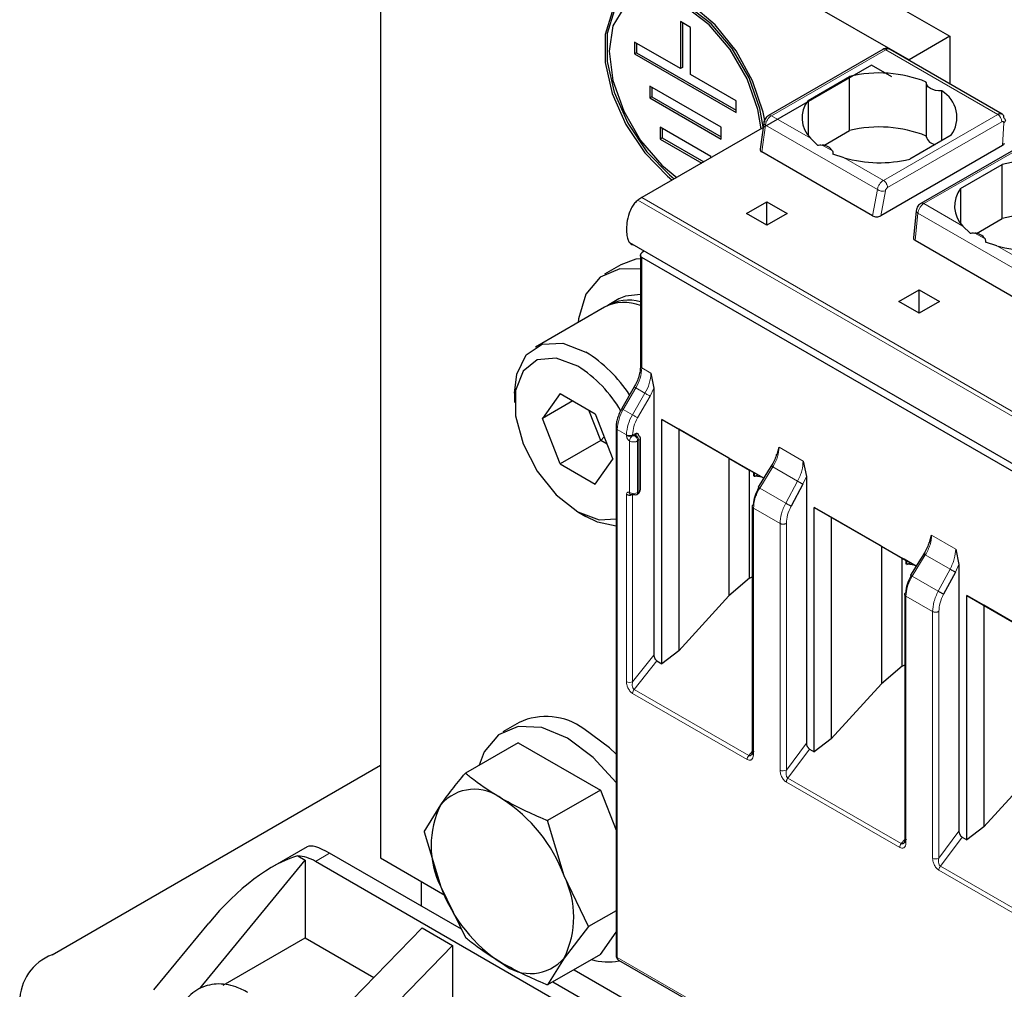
# Model space of a CAD drawing. Header units: millimetres. Extents: x 5 to 418, y 2 to 292.
# Tile 23 of 41: x 245 to 259, y 113 to 127. Entities that reach past the tile are written whole.
import ezdxf

# ---------------------------------------------------------------- set-up
doc = ezdxf.new("R2010")
doc.units = ezdxf.units.MM

msp = doc.modelspace()

# ---------------------------------------------------------------- linework, layer by layer
at = {"color": 7, "linetype": 'Continuous', "lineweight": 25}
for p, q in [((252.695, 129.3752), (257.7862, 126.4361)), ((252.1293, 129.0486), (257.2205, 126.1095)), ((249.8666, 127.7419), (249.8666, 115.0039)), ((254.0385, 126.64), (254.0385, 125.9868)), ((254.1799, 126.5584), (254.0385, 126.64)), ((254.0668, 126.6237), (254.0668, 126.0031)), ((254.1799, 125.9051), (254.1799, 126.5584)), ((257.7862, 126.4361), (257.2205, 126.1095)), ((257.7862, 126.4361), (257.7862, 125.7748)), ((254.0385, 125.9868), (253.4021, 126.3542)), ((253.4021, 126.3542), (253.4021, 126.1908)), ((253.4304, 126.3378), (253.4304, 126.2072)), ((253.4304, 126.2072), (253.4021, 126.1908)), ((253.4021, 126.1908), (254.8163, 125.3744)), ((253.4304, 126.2072), (254.8163, 125.4071)), ((256.8552, 126.2525), (255.2659, 125.335)), ((258.5136, 125.3548), (256.9552, 126.2545)), ((256.6972, 126.0362), (253.5011, 124.1911)), ((256.9801, 125.8729), (256.6972, 126.0362)), ((257.2205, 126.1095), (257.2205, 126.1013)), ((254.0668, 126.0031), (254.0385, 125.9868)), ((254.8163, 125.5377), (254.1799, 125.9051)), ((255.8148, 125.5432), (256.3917, 125.8762)), ((256.3917, 125.125), (256.3917, 125.8762)), ((254.6042, 125.1703), (253.6143, 125.7418)), ((253.6143, 125.7418), (253.6143, 125.5785)), ((257.4589, 125.7913), (257.4589, 125.0401)), ((253.6425, 125.7254), (253.6425, 125.5948)), ((257.6736, 124.9834), (257.6736, 125.6762)), ((253.6425, 125.5948), (253.6143, 125.5785)), ((253.6143, 125.5785), (254.6042, 125.007)), ((253.6425, 125.5948), (254.6042, 125.0396)), ((254.8163, 125.3744), (254.8163, 125.5377)), ((255.8148, 125.5432), (255.8148, 125.0598)), ((255.1988, 125.2338), (255.147, 124.8641)), ((254.4628, 124.762), (253.7557, 125.1702)), ((253.7557, 125.1702), (253.7557, 125.0069)), ((253.784, 125.1539), (253.784, 125.0232)), ((254.6042, 125.007), (254.6042, 125.1703)), ((256.035, 124.9191), (256.3917, 125.125)), ((257.8059, 125.0598), (257.229, 124.7268)), ((253.784, 125.0232), (253.7557, 125.0069)), ((253.7557, 125.0069), (254.335, 124.6725)), ((253.784, 125.0232), (254.3632, 124.6888)), ((255.9472, 124.9207), (255.8488, 125.0176)), ((258.5216, 124.9177), (256.8259, 123.9388)), ((258.9745, 125.0291), (257.3852, 124.1116)), ((256.7108, 123.9384), (255.1699, 124.8279)), ((256.3187, 124.7464), (256.1613, 124.7971)), ((254.4628, 124.7463), (254.4628, 124.762)), ((257.9361, 124.3186), (258.513, 124.6516)), ((258.513, 123.9004), (258.513, 124.6516)), ((257.9361, 124.3186), (257.9361, 123.8352)), ((254.9578, 123.9707), (255.2406, 124.134)), ((255.2406, 124.134), (255.5234, 123.9707)), ((255.2406, 123.8074), (255.2406, 124.134)), ((255.2406, 123.8074), (254.9578, 123.9707)), ((255.5234, 123.9707), (255.2406, 123.8074)), ((257.3189, 124.0062), (257.2827, 123.6302)), ((258.1564, 123.6945), (258.513, 123.9004)), ((258.0685, 123.6961), (257.9701, 123.793)), ((253.3287, 123.5686), (259.6927, 119.8947)), ((258.8321, 122.7138), (257.3059, 123.5948)), ((258.44, 123.5218), (258.2826, 123.5725)), ((253.5011, 123.4262), (253.5283, 123.4534)), ((253.4835, 123.4027), (253.4835, 121.8478)), ((259.7802, 119.7346), (253.5011, 123.3594)), ((253.2093, 123.2588), (252.983, 123.1282)), ((257.0791, 122.7461), (257.3619, 122.9093)), ((257.3619, 122.9093), (257.6448, 122.7461)), ((257.3619, 122.5828), (257.3619, 122.9093)), ((253.183, 122.7818), (253.0416, 122.7001)), ((257.3619, 122.5828), (257.0791, 122.7461)), ((257.6448, 122.7461), (257.3619, 122.5828)), ((252.985, 122.6675), (252.0234, 122.1123)), ((253.6284, 121.7498), (253.6708, 121.5398)), ((253.3963, 121.5572), (253.2226, 121.2563)), ((253.3965, 121.5571), (253.3963, 121.5572)), ((253.6708, 121.5398), (253.6708, 117.8257)), ((251.7334, 121.4713), (251.7334, 121.3407)), ((252.3652, 121.4659), (252.1203, 121.1174)), ((252.5446, 121.3623), (252.1203, 121.1174)), ((252.3652, 121.4659), (252.8551, 121.1831)), ((252.9309, 120.8126), (252.7675, 121.2336)), ((253.2227, 121.2562), (253.2226, 121.2563)), ((252.3652, 120.486), (252.1203, 121.1174)), ((252.8551, 121.1831), (253.1001, 120.5517)), ((253.7806, 121.1053), (255.1979, 120.2871)), ((253.7806, 117.7058), (253.7806, 121.1053)), ((254.0159, 120.9695), (253.7806, 121.1053)), ((253.1441, 120.9893), (253.1441, 113.6451)), ((254.7141, 120.5663), (254.0159, 120.9695)), ((254.0159, 120.9695), (254.0159, 117.8842)), ((252.9309, 120.8126), (252.3652, 120.486)), ((252.9309, 120.8126), (252.9799, 120.8615)), ((253.0185, 120.762), (252.9309, 120.8126)), ((253.4163, 120.9042), (253.3738, 120.8797)), ((253.4821, 120.1284), (253.4821, 120.847)), ((255.3844, 120.6162), (255.4126, 120.7197)), ((252.8551, 120.2032), (253.1001, 120.5517)), ((254.7141, 120.5663), (255.001, 120.4006)), ((254.7141, 120.5663), (254.7141, 118.6505)), ((252.3652, 120.486), (252.8551, 120.2032)), ((255.001, 120.4006), (255.0605, 120.3662)), ((255.001, 118.897), (255.001, 120.4006)), ((255.2669, 120.3985), (255.1209, 120.1625)), ((255.3177, 120.4807), (255.2669, 120.3985)), ((255.7474, 120.5265), (255.7921, 120.3108)), ((255.0095, 120.3957), (255.0605, 120.3662)), ((255.1979, 120.287), (255.0299, 120.3839)), ((255.0605, 120.3174), (255.0605, 120.3662)), ((255.0638, 120.3643), (255.0638, 120.3193)), ((255.0673, 120.3138), (255.0786, 120.3147)), ((255.0786, 120.3147), (255.1142, 120.3353)), ((255.1743, 120.3005), (255.0786, 120.3147)), ((255.7921, 120.3108), (255.7921, 116.6026)), ((255.7442, 120.2043), (255.5796, 119.8982)), ((253.4321, 120.0601), (253.4463, 120.0683)), ((255.0378, 119.8961), (255.0378, 116.464)), ((255.9019, 119.8807), (257.3193, 119.0625)), ((255.9019, 116.4812), (255.9019, 119.8807)), ((256.1372, 119.7448), (255.9019, 119.8807)), ((252.61, 119.8221), (252.7231, 119.7568)), ((256.8354, 119.3416), (256.1372, 119.7448)), ((256.1372, 119.7448), (256.1372, 116.6596)), ((257.5057, 119.3915), (257.5339, 119.4951)), ((256.8354, 119.3416), (257.1223, 119.176)), ((256.8354, 119.3416), (256.8354, 117.4259)), ((257.8688, 119.3019), (257.9135, 119.0862)), ((257.1223, 119.176), (257.1818, 119.1416)), ((257.1223, 117.6724), (257.1223, 119.176)), ((257.1308, 119.1711), (257.1818, 119.1416)), ((257.3882, 119.1739), (257.2422, 118.9379)), ((257.439, 119.2561), (257.3882, 119.1739)), ((257.3192, 119.0623), (257.1512, 119.1593)), ((257.1818, 119.0928), (257.1818, 119.1416)), ((257.1851, 119.1397), (257.1851, 119.0947)), ((257.1886, 119.0892), (257.1999, 119.0901)), ((257.1999, 119.0901), (257.2355, 119.1106)), ((257.2957, 119.0759), (257.1999, 119.0901)), ((257.9135, 119.0862), (257.9135, 115.378)), ((255.001, 118.897), (254.7141, 118.6505)), ((255.001, 118.897), (255.0378, 118.9134)), ((257.8655, 118.9797), (257.7009, 118.6736)), ((254.0159, 117.8842), (254.7141, 118.6505)), ((257.1591, 118.6715), (257.1591, 115.2394)), ((258.0232, 118.6561), (259.4485, 117.8333)), ((258.0232, 115.2566), (258.0232, 118.6561)), ((258.2585, 118.5202), (258.0232, 118.6561)), ((258.9568, 118.117), (258.2585, 118.5202)), ((258.2585, 118.5202), (258.2585, 115.435)), ((254.0159, 117.8842), (253.7806, 117.7058)), ((253.7132, 117.7447), (253.7806, 117.7058)), ((257.1223, 117.6724), (256.8354, 117.4259)), ((257.1223, 117.6724), (257.1591, 117.6888)), ((256.1372, 116.6596), (256.8354, 117.4259)), ((251.7951, 116.8897), (251.5688, 116.759)), ((251.7841, 116.608), (251.0478, 116.1829)), ((251.7841, 116.608), (252.9272, 115.9481)), ((256.1372, 116.6596), (255.9019, 116.4812)), ((255.8357, 116.5194), (255.9019, 116.4812)), ((245.2987, 113.6565), (249.8666, 116.2935)), ((258.2585, 115.435), (258.9568, 116.2013)), ((252.9272, 115.9481), (252.1909, 115.523)), ((252.9272, 115.9481), (253.1441, 115.3888)), ((250.4763, 115.3697), (250.7063, 115.7442)), ((252.421, 114.7543), (252.1909, 115.523)), ((250.4763, 115.3697), (250.7063, 114.601)), ((258.2585, 115.435), (258.0232, 115.2566)), ((257.9571, 115.2948), (258.0232, 115.2566)), ((248.8487, 115.1602), (248.3648, 114.8809)), ((250.9924, 114.011), (249.1595, 115.0691)), ((247.354, 113.1858), (248.8201, 114.9711)), ((248.7149, 115.0318), (248.8201, 114.9711)), ((248.8201, 114.9711), (248.8201, 113.8933)), ((255.9498, 110.9205), (248.9615, 114.9548)), ((249.8666, 115.0039), (250.7614, 114.4873)), ((250.4323, 114.6773), (250.4323, 114.3343)), ((252.7625, 114.0499), (252.421, 114.7543)), ((250.7063, 114.601), (251.0478, 113.8966)), ((253.1441, 114.2703), (252.7625, 114.0499)), ((246.7129, 113.1667), (247.4779, 114.0982)), ((250.4464, 114.0323), (249.0147, 112.56)), ((250.4464, 114.0323), (250.8707, 113.7873)), ((252.7625, 114.0499), (252.421, 113.6112)), ((252.9272, 113.6617), (253.1441, 113.9705)), ((247.6798, 113.235), (248.8201, 113.8933)), ((248.8201, 113.8933), (249.7751, 113.342)), ((250.8707, 113.7873), (249.4389, 112.3151)), ((250.8707, 113.7873), (250.8707, 112.7095)), ((252.9272, 113.6617), (252.1909, 113.2367)), ((252.421, 113.6112), (252.1909, 113.2367)), ((253.1783, 113.584), (259.4574, 109.9591)), ((252.5593, 113.4494), (255.6858, 111.6445)), ((255.8442, 111.2101), (252.2623, 113.2779))]:
    msp.add_line(p, q, dxfattribs=at)
at = {"color": 7, "linetype": 'Continuous', "lineweight": 18}
for p, q in [((256.8952, 126.2485), (255.3059, 125.331)), ((256.8952, 126.2485), (258.453, 125.3493)), ((255.8488, 125.0176), (255.3059, 125.331)), ((258.453, 125.3493), (256.8636, 124.4318)), ((255.1699, 124.8279), (255.2224, 125.2018)), ((256.7789, 124.3033), (255.2224, 125.2018)), ((258.5094, 125.2479), (256.9201, 124.3304)), ((258.5216, 124.9177), (258.5362, 125.2324)), ((256.1554, 124.8406), (256.012, 124.9234)), ((257.4252, 124.1076), (259.0145, 125.0251)), ((256.8636, 124.4318), (256.3187, 124.7464)), ((256.7108, 123.9384), (256.7789, 124.3033)), ((256.8259, 123.9388), (256.8911, 124.2881)), ((259.8111, 120.4818), (253.4471, 124.1557)), ((253.5011, 124.1911), (259.8651, 120.5173)), ((257.9701, 123.793), (257.4252, 124.1076)), ((257.3059, 123.5948), (257.3428, 123.9777)), ((258.9002, 123.0787), (257.3428, 123.9777)), ((258.2768, 123.616), (258.1334, 123.6988)), ((258.985, 123.2072), (258.44, 123.5218)), ((253.5011, 121.8233), (253.5011, 123.3594)), ((253.5011, 121.8233), (253.6284, 121.7498)), ((253.2445, 121.2436), (253.4183, 121.5445)), ((253.5456, 121.471), (253.4183, 121.5445)), ((253.618, 121.4292), (253.6708, 121.5398)), ((253.3718, 121.1701), (253.5456, 121.471)), ((253.4443, 121.1283), (253.618, 121.4292)), ((253.3718, 121.1701), (253.2445, 121.2436)), ((253.1617, 113.6206), (253.1617, 120.9648)), ((253.289, 120.8913), (253.1617, 120.9648)), ((253.289, 120.8797), (253.289, 120.8913)), ((253.3738, 120.8797), (253.3738, 120.8913)), ((253.4163, 120.8878), (253.4021, 120.8797)), ((253.4587, 120.8143), (253.4445, 120.8062)), ((253.4587, 120.0958), (253.4587, 120.8143)), ((253.3314, 120.0876), (253.3314, 120.8062)), ((253.4445, 120.0876), (253.4445, 120.8062)), ((255.4126, 120.7197), (255.7474, 120.5265)), ((255.1419, 120.1483), (255.3248, 120.4439)), ((255.6696, 120.2449), (255.3248, 120.4439)), ((255.7921, 120.3108), (255.7442, 120.2043)), ((255.505, 119.9387), (255.1419, 120.1483)), ((255.6696, 120.2449), (255.505, 119.9387)), ((253.289, 117.4563), (253.289, 120.0631)), ((253.3738, 117.4563), (253.3738, 120.0631)), ((253.4445, 120.0876), (253.4587, 120.0958)), ((255.0554, 119.8716), (255.0554, 116.4395)), ((255.4258, 119.6578), (255.0554, 119.8716)), ((255.4258, 116.2257), (255.4258, 119.6578)), ((255.5128, 116.227), (255.5128, 119.6591)), ((257.5339, 119.4951), (257.8688, 119.3019)), ((257.2632, 118.9237), (257.4461, 119.2193)), ((257.7909, 119.0202), (257.4461, 119.2193)), ((257.9135, 119.0862), (257.8655, 118.9797)), ((257.6263, 118.7141), (257.2632, 118.9237)), ((257.7909, 119.0202), (257.6263, 118.7141)), ((257.1767, 118.647), (257.1767, 115.2149)), ((257.5471, 118.4332), (257.1767, 118.647)), ((257.5471, 115.0011), (257.5471, 118.4332)), ((257.6341, 115.0024), (257.6341, 118.4345)), ((253.3738, 117.4563), (253.6708, 117.8257)), ((253.7132, 117.7447), (253.3951, 117.3488)), ((254.9682, 116.3738), (253.3738, 117.2942)), ((254.9894, 116.4284), (253.3951, 117.3488)), ((255.5128, 116.227), (255.7921, 116.6026)), ((255.0378, 116.4843), (254.9894, 116.4284)), ((255.5342, 116.1139), (255.8357, 116.5194)), ((257.0895, 115.1492), (255.513, 116.0593)), ((257.1107, 115.2038), (255.5342, 116.1139)), ((257.6341, 115.0024), (257.9135, 115.378)), ((257.1591, 115.2597), (257.1107, 115.2038)), ((257.6555, 114.8893), (257.9571, 115.2948)), ((249.1595, 115.0691), (248.9615, 114.9548)), ((259.2287, 113.9142), (257.6343, 114.8346)), ((259.2499, 113.9689), (257.6555, 114.8893)), ((253.1617, 113.6206), (259.4408, 109.9957))]:
    msp.add_line(p, q, dxfattribs=at)
at = {"color": 7, "linetype": 'Continuous', "lineweight": 25, "flags": 128}
for points in [[(255.2178, 125.2405), (255.1903, 125.3803), (255.044, 125.8157), (254.8146, 126.2336), (254.5226, 126.5969), (254.1938, 126.8733), (253.8575, 127.0384), (253.5435, 127.0773), (253.2799, 126.9867), (253.0899, 126.7746), (252.9905, 126.4599), (252.9905, 126.0704), (253.0899, 125.6409), (253.2799, 125.2095), (253.5435, 124.8145), (253.8575, 124.491), (253.9256, 124.4362)], [(253.3376, 127.0213), (253.3082, 127.0031), (253.1182, 126.791), (253.0188, 126.4762), (253.0188, 126.0868), (253.1182, 125.6573), (253.3082, 125.2258), (253.5718, 124.8308), (253.8858, 124.5073), (253.9539, 124.4525)], [(255.163, 125.1505), (255.118, 125.4155), (254.9673, 125.8439), (254.7327, 126.2503), (254.437, 126.595), (254.1092, 126.8441), (253.7815, 126.9734), (253.4858, 126.9701), (253.2511, 126.8346), (253.1005, 126.5802), (253.0486, 126.2316), (253.1005, 125.8232), (253.2511, 125.3948), (253.4858, 124.9883), (253.7815, 124.6437), (253.9883, 124.4723)], [(255.1905, 125.1745), (255.1463, 125.4318), (254.9956, 125.8602), (254.761, 126.2666), (254.4653, 126.6113), (254.1375, 126.8605), (253.8098, 126.9897), (253.5141, 126.9865), (253.3876, 126.9347)], [(257.6736, 125.6762), (257.6307, 125.677), (257.5892, 125.6831), (257.5509, 125.6942), (257.5175, 125.7097), (257.4906, 125.729), (257.4714, 125.7511), (257.4609, 125.7751), (257.4594, 125.7998)], [(253.4835, 123.3411), (253.4211, 123.3336), (253.2093, 123.2588)], [(253.4835, 123.1954), (253.1948, 123.203), (252.921, 123.0871), (252.7252, 122.8482), (252.6231, 122.5058), (252.6173, 122.4552)], [(253.4835, 122.8459), (253.2749, 122.8224), (253.183, 122.7818)], [(251.7334, 121.4713), (251.7636, 121.7345), (251.8945, 122.0035), (252.1153, 122.153), (252.4019, 122.1666), (252.7233, 122.043)], [(252.6102, 121.8471), (252.3103, 121.9591), (252.0466, 121.9355), (251.8508, 121.7792), (251.7467, 121.5088), (251.7467, 121.1572), (251.8508, 120.7666), (252.0466, 120.3843), (252.3103, 120.0562), (252.6102, 119.822), (252.9101, 119.71), (253.1441, 119.7232)], [(253.1441, 119.6222), (252.8862, 119.6782), (252.7231, 119.7568)], [(252.4687, 116.6699), (252.1102, 116.8174), (251.7806, 116.8339), (251.5068, 116.718), (251.311, 116.4791), (251.2403, 116.2941)], [(253.1441, 116.4467), (253.0536, 116.534), (252.695, 116.8006)], [(253.1441, 116.056), (252.8273, 116.4034), (252.4687, 116.6699)]]:
    msp.add_lwpolyline(points, dxfattribs=at)
at = {"color": 7, "linetype": 'Continuous', "lineweight": 18, "flags": 128}
for points in [[(255.2224, 125.2018), (255.2124, 125.2086), (255.205, 125.2159), (255.2003, 125.2235), (255.1987, 125.231), (255.1989, 125.2338)], [(257.3428, 123.9777), (257.3327, 123.9838), (257.3252, 123.9905), (257.3205, 123.9975), (257.3188, 124.0045), (257.3189, 124.0062)], [(253.4183, 121.5445), (253.4106, 121.5489), (253.4043, 121.5526), (253.3998, 121.5552), (253.3971, 121.5567), (253.3965, 121.5571)], [(253.618, 121.4292), (253.6113, 121.4331), (253.6033, 121.4377), (253.5942, 121.443), (253.5843, 121.4486), (253.5742, 121.4545), (253.5641, 121.4603), (253.5544, 121.4659), (253.5456, 121.471)], [(253.2445, 121.2436), (253.2368, 121.248), (253.2306, 121.2517), (253.226, 121.2543), (253.2233, 121.2558), (253.2227, 121.2562)], [(253.4443, 121.1283), (253.4376, 121.1322), (253.4295, 121.1368), (253.4204, 121.1421), (253.4106, 121.1477), (253.4005, 121.1536), (253.3903, 121.1594), (253.3807, 121.165), (253.3718, 121.1701)]]:
    msp.add_lwpolyline(points, dxfattribs=at)
at = {"color": 7, "linetype": 'Continuous', "lineweight": 18}
for centre, radius, start, end in [((256.8718, 126.2158), 0.0402, 54.38242, 114.30712), ((256.9304, 126.1995), 0.0604, 65.69291, 125.61755), ((255.4079, 125.1735), 0.1877, 122.90677, 171.3096), ((255.2825, 125.2983), 0.0402, 54.38345, 114.29536), ((258.3876, 125.2464), 0.1219, 0.70805, 57.55955), ((256.8519, 124.4209), 0.1385, 238.15457, 286.40197), ((257.4018, 124.0752), 0.04, 54.19497, 114.53671), ((252.9243, 121.843), 0.5771, 328.85627, 358.0435), ((253.5136, 121.8508), 0.0302, 185.6948, 245.62534), ((253.0516, 121.7695), 0.5771, 328.85627, 358.0435), ((253.7385, 120.9451), 0.5771, 148.85627, 178.0435), ((253.8658, 120.8716), 0.5771, 148.85627, 178.0435), ((253.1728, 120.9913), 0.0287, 183.86413, 247.28041), ((253.3314, 120.9732), 0.0922, 242.60967, 297.39033), ((253.3314, 120.9615), 0.0922, 242.60967, 297.39033), ((253.4235, 120.802), 0.0922, 122.60548, 177.39452), ((253.3524, 120.802), 0.0922, 2.60548, 57.39452), ((253.3666, 120.8101), 0.0922, 2.60548, 57.39452), ((253.4421, 120.851), 0.0402, 294.37466, 354.3052), ((253.388, 120.9154), 0.123, 242.60967, 297.39033), ((253.4421, 120.1324), 0.0402, 294.37466, 354.3052), ((253.388, 120.1968), 0.123, 242.60967, 297.39033), ((253.4145, 120.0847), 0.0302, 305.69804, 5.62038), ((253.4287, 120.0928), 0.0302, 305.69804, 5.62038), ((253.3314, 117.5382), 0.0922, 242.60967, 297.39033), ((253.4658, 117.2899), 0.0921, 140.22722, 177.36069), ((255.0602, 116.3695), 0.0921, 140.22793, 177.36071), ((255.4681, 116.3068), 0.0914, 242.44456, 299.28757), ((257.1815, 115.1449), 0.0921, 140.22793, 177.36071), ((257.5894, 115.0821), 0.0914, 242.44456, 299.28757), ((253.1742, 113.6481), 0.0302, 185.6948, 245.62534), ((253.1998, 113.6158), 0.0384, 172.74417, 235.94365)]:
    msp.add_arc(centre, radius, start, end, dxfattribs=at)
at = {"color": 7, "linetype": 'Continuous', "lineweight": 25}
for centre, radius, start, end in [((256.8068, 124.1781), 1.7481, 68.0778, 103.73614), ((257.4589, 125.3077), 0.4265, 324.4624, 59.77495), ((256.131, 125.2998), 0.399, 142.40742, 224.98875), ((256.8068, 123.4269), 1.7481, 68.0778, 103.73614), ((256.0025, 124.7413), 0.1824, 33.00765, 86.99773), ((257.5931, 125.07), 0.1375, 192.53364, 266.9131), ((256.8114, 126.4783), 1.8007, 254.1203, 283.4118), ((258.9281, 122.9535), 1.7481, 68.0778, 103.73614), ((258.2523, 124.0751), 0.399, 142.40742, 224.98875), ((253.7932, 123.6872), 0.5824, 120.10178, 126.45929), ((258.9281, 122.2023), 1.7481, 68.0778, 103.73614), ((258.1238, 123.5166), 0.1824, 33.00765, 86.99773), ((258.9327, 125.2537), 1.8007, 254.1203, 283.4118), ((253.2597, 122.1303), 0.6033, 68.2173, 117.07822), ((253.3127, 122.1882), 0.5778, 72.80389, 121.14109), ((251.649, 120.3314), 2.0208, 33.54393, 57.88623), ((251.6284, 120.2974), 1.8345, 30.29143, 57.64571), ((253.4421, 120.843), 0.0402, 5.6948, 65.62534), ((253.388, 120.0904), 0.0307, 242.60967, 297.39033), ((253.4197, 120.0877), 0.0302, 234.38183, 294.31395), ((252.1695, 116.0825), 0.8898, 53.8034, 114.88614), ((251.1742, 115.3441), 0.6156, 50.75183, 139.4672), ((251.8496, 115.1726), 1.2782, 153.43643, 206.56357), ((250.4048, 114.0114), 2.1487, 20.22711, 57.36203), ((248.6875, 114.511), 0.5216, 58.31429, 86.99155), ((251.2777, 114.1827), 1.2782, 333.43643, 26.56357), ((252.7225, 115.3439), 2.1487, 200.22711, 237.36203), ((245.5466, 113.0034), 0.6986, 110.78342, 249.21658), ((251.9531, 114.0112), 0.6156, 230.75183, 319.4672), ((253.0308, 114.396), 0.8386, 254.14682, 280.69545)]:
    msp.add_arc(centre, radius, start, end, dxfattribs=at)
for centre, major_axis, ratio, start_param, end_param in [((258.4649, 124.9504), (0.0801, -0.0001), 0.5772866, 5.4991583, 6.2569738), ((255.2273, 124.8611), (0.0806, 0.0011), 0.5771525, 3.0530223, 3.9116887), ((256.7687, 123.9712), (0.081, 0.001), 0.5719558, 3.9087639, 5.4886484), ((257.3629, 123.6282), (0.0803, 0.001), 0.582443, 3.0783559, 3.9173457), ((249.4641, 114.5917), (0.6282, -0.5581), 0.2415771, 2.276173, 3.0614899), ((248.0435, 113.7717), (1.0613, 1.2125), 0.398878, 0.5298398, 1.6496093)]:
    msp.add_ellipse(centre, major_axis=major_axis, ratio=ratio, start_param=start_param, end_param=end_param, dxfattribs=at)
for points, knots in [([(256.955, 126.2541), (256.9545, 126.2546), (256.9447, 126.2627), (256.9204, 126.2675), (256.8862, 126.2671), (256.8659, 126.2575), (256.8552, 126.2525)], [0, 0, 0, 0, 0.0217639, 0.3620202, 0.6655137, 1, 1, 1, 1]), ([(255.2659, 125.335), (255.258, 125.3296), (255.2419, 125.3184), (255.2207, 125.292), (255.205, 125.2622), (255.2008, 125.243), (255.1989, 125.2338)], [0, 0, 0, 0, 0.2464303, 0.5057059, 0.7619928, 1, 1, 1, 1]), ([(258.453, 125.3493), (258.4617, 125.3534), (258.4808, 125.3625), (258.5029, 125.361), (258.5185, 125.3524), (258.5284, 125.3405), (258.5352, 125.3235), (258.536, 125.3087), (258.5363, 125.3011)], [0, 0, 0, 0, 0.1981077, 0.430327, 0.5598424, 0.6979637, 0.8446851, 1, 1, 1, 1]), ([(255.9472, 124.9207), (255.9571, 124.9227), (255.9786, 124.927), (256.0003, 124.9247), (256.012, 124.9234)], [0, 0, 0, 0, 0.4579284, 1, 1, 1, 1]), ([(256.1554, 124.8406), (256.1579, 124.8337), (256.1625, 124.8209), (256.1617, 124.8045), (256.1613, 124.7971)], [0, 0, 0, 0, 0.5420716, 1, 1, 1, 1]), ([(253.4471, 124.1557), (253.4316, 124.1424), (253.4006, 124.1158), (253.3576, 124.0522), (253.3158, 123.9571), (253.2873, 123.8108), (253.2879, 123.6791), (253.3143, 123.5858), (253.3432, 123.5495), (253.3691, 123.5342), (253.3833, 123.5367), (253.3837, 123.5368)], [0, 0, 0, 0, 0.0787892, 0.1574512, 0.2651495, 0.4441605, 0.7267969, 0.8257361, 0.9252975, 0.9977115, 1, 1, 1, 1]), ([(257.3852, 124.1116), (257.3778, 124.1067), (257.3624, 124.0963), (257.3425, 124.0725), (257.3253, 124.0414), (257.3211, 124.0184), (257.3189, 124.0062)], [0, 0, 0, 0, 0.212721, 0.4476351, 0.7083923, 1, 1, 1, 1]), ([(258.0685, 123.6961), (258.0784, 123.6981), (258.1, 123.7024), (258.1216, 123.7001), (258.1334, 123.6988)], [0, 0, 0, 0, 0.4579284, 1, 1, 1, 1]), ([(258.2768, 123.616), (258.2792, 123.6091), (258.2838, 123.5963), (258.283, 123.5799), (258.2826, 123.5725)], [0, 0, 0, 0, 0.5420716, 1, 1, 1, 1]), ([(253.5011, 123.3594), (253.4986, 123.3611), (253.4934, 123.3646), (253.4878, 123.3717), (253.4843, 123.3801), (253.4829, 123.3914), (253.4856, 123.4038), (253.4921, 123.4162), (253.498, 123.4227), (253.5011, 123.4262)], [0, 0, 0, 0, 0.118116, 0.2398408, 0.3657075, 0.496198, 0.7072125, 0.8434553, 1, 1, 1, 1]), ([(253.4835, 121.8478), (253.4825, 121.8251), (253.4803, 121.7796), (253.4625, 121.7054), (253.4355, 121.6299), (253.4095, 121.5814), (253.3965, 121.5571)], [0, 0, 0, 0, 0.2490753, 0.4987582, 0.74906209, 1, 1, 1, 1]), ([(253.2227, 121.2562), (253.2111, 121.2343), (253.1877, 121.1904), (253.1633, 121.1215), (253.1471, 121.0531), (253.1451, 121.0106), (253.1441, 120.9894)], [0, 0, 0, 0, 0.2489648, 0.4986294, 0.7489794, 1, 1, 1, 1]), ([(253.4587, 120.8797), (253.4581, 120.8857), (253.457, 120.898), (253.4469, 120.9082), (253.4331, 120.9119), (253.4219, 120.9067), (253.4163, 120.9042)], [0, 0, 0, 0, 0.2491269, 0.49986267, 0.7491349, 1, 1, 1, 1]), ([(255.375, 120.6182), (255.3739, 120.6135), (255.3671, 120.5847), (255.3442, 120.5297), (255.3172, 120.4821), (255.3037, 120.4582)], [0, 0, 0, 0, 0.0885284, 0.5428801, 1, 1, 1, 1]), ([(255.0299, 120.3839), (255.0265, 120.3859), (255.02, 120.3897), (255.0131, 120.3936), (255.0093, 120.3958), (255.0094, 120.3957), (255.0095, 120.3957)], [0, 0, 0, 0, 0.25857692, 0.49942752, 0.74058009, 1, 1, 1, 1]), ([(253.4463, 120.0683), (253.451, 120.0715), (253.4609, 120.0782), (253.4725, 120.093), (253.4806, 120.1101), (253.4816, 120.1223), (253.4821, 120.1284)], [0, 0, 0, 0, 0.2304036, 0.4782358, 0.7374616, 1, 1, 1, 1]), ([(255.0577, 119.9219), (255.0612, 119.9605), (255.0681, 120.0376), (255.1106, 120.117), (255.1318, 120.1567)], [0, 0, 0, 0, 0.5004549, 1, 1, 1, 1]), ([(253.3738, 120.0631), (253.3711, 120.0618), (253.3656, 120.0591), (253.3568, 120.0576), (253.3487, 120.058), (253.3455, 120.0594), (253.3438, 120.0601)], [0, 0, 0, 0, 0.231551, 0.4771269, 0.7340944, 1, 1, 1, 1]), ([(257.4963, 119.3936), (257.4952, 119.3889), (257.4884, 119.3601), (257.4655, 119.3051), (257.4386, 119.2574), (257.425, 119.2335)], [0, 0, 0, 0, 0.08852844, 0.5428801, 1, 1, 1, 1]), ([(257.1512, 119.1593), (257.1478, 119.1613), (257.1413, 119.165), (257.1345, 119.169), (257.1306, 119.1712), (257.1307, 119.1711), (257.1308, 119.1711)], [0, 0, 0, 0, 0.2585769, 0.4994275, 0.7405801, 1, 1, 1, 1]), ([(257.179, 118.6972), (257.1825, 118.7359), (257.1894, 118.813), (257.2319, 118.8924), (257.2531, 118.9321)], [0, 0, 0, 0, 0.5004549, 1, 1, 1, 1]), ([(253.6708, 117.8257), (253.6714, 117.8183), (253.6724, 117.8036), (253.6804, 117.7834), (253.6887, 117.7685), (253.6961, 117.7586), (253.7044, 117.7504), (253.7103, 117.7466), (253.7132, 117.7447)], [0, 0, 0, 0, 0.2549728, 0.5077881, 0.6363019, 0.7568034, 0.8757908, 1, 1, 1, 1]), ([(255.7921, 116.6026), (255.7927, 116.595), (255.7938, 116.5799), (255.8021, 116.5592), (255.8106, 116.5438), (255.8182, 116.5337), (255.8267, 116.5252), (255.8327, 116.5214), (255.8357, 116.5194)], [0, 0, 0, 0, 0.253897, 0.5076425, 0.636782, 0.7575394, 0.876362, 1, 1, 1, 1]), ([(255.0577, 116.4898), (255.053, 116.4766), (255.0456, 116.4555), (255.0291, 116.4368), (255.017, 116.4287), (255.0073, 116.4255), (254.998, 116.4251), (254.9922, 116.4274), (254.9894, 116.4284)], [0, 0, 0, 0, 0.3663059, 0.5882697, 0.7084095, 0.8155914, 0.9118546, 1, 1, 1, 1]), ([(250.7063, 115.7442), (250.7568, 115.8137), (250.8582, 115.9533), (250.9844, 116.1062), (251.0478, 116.1829)], [0, 0, 0, 0, 0.4977806, 1, 1, 1, 1]), ([(251.5636, 115.8208), (251.4253, 115.9079), (251.2418, 116.0234), (251.0861, 116.1514), (251.0478, 116.1829)], [0, 0, 0, 0, 0.754038, 1, 1, 1, 1]), ([(252.1909, 115.523), (252.184, 115.5258), (251.9615, 115.6149), (251.7594, 115.7195), (251.5636, 115.8208)], [0, 0, 0, 0, 0.0311177, 1, 1, 1, 1]), ([(257.9135, 115.378), (257.914, 115.3704), (257.9152, 115.3553), (257.9234, 115.3346), (257.9319, 115.3192), (257.9396, 115.309), (257.9481, 115.3006), (257.954, 115.2967), (257.9571, 115.2948)], [0, 0, 0, 0, 0.253897, 0.5076425, 0.636782, 0.7575394, 0.876362, 1, 1, 1, 1]), ([(257.179, 115.2652), (257.1744, 115.252), (257.1669, 115.2309), (257.1504, 115.2122), (257.1383, 115.2041), (257.1286, 115.2009), (257.1193, 115.2005), (257.1135, 115.2027), (257.1107, 115.2038)], [0, 0, 0, 0, 0.3663059, 0.5882697, 0.7084095, 0.8155914, 0.9118546, 1, 1, 1, 1]), ([(251.5636, 113.5345), (251.4253, 113.6216), (251.2418, 113.737), (251.0861, 113.8651), (251.0478, 113.8966)], [0, 0, 0, 0, 0.754038, 1, 1, 1, 1]), ([(253.1441, 113.6451), (253.1446, 113.6394), (253.1454, 113.6275), (253.1524, 113.61), (253.1632, 113.5945), (253.1732, 113.5875), (253.1783, 113.584)], [0, 0, 0, 0, 0.2304008, 0.4782323, 0.7374591, 1, 1, 1, 1]), ([(252.1909, 113.2367), (252.184, 113.2395), (251.9615, 113.3285), (251.7594, 113.4332), (251.5636, 113.5345)], [0, 0, 0, 0, 0.0311177, 1, 1, 1, 1]), ([(248.0225, 113.1328), (247.9668, 113.1611), (247.8258, 113.2326), (247.588, 113.2672), (247.3258, 113.1984), (247.1286, 113.0204), (247.0231, 112.7907), (247.012, 112.6243), (247.0069, 112.5463)], [0, 0, 0, 0, 0.1228474, 0.3107962, 0.4863948, 0.6719073, 0.846182, 1, 1, 1, 1])]:
    msp.add_open_spline(points, degree=3, knots=knots, dxfattribs=at)
at = {"color": 7, "linetype": 'Continuous', "lineweight": 18}
for points, knots in [([(258.5362, 125.2324), (258.5362, 125.2347), (258.5362, 125.2392), (258.5346, 125.2446), (258.5316, 125.2486), (258.5268, 125.2516), (258.5194, 125.2527), (258.5128, 125.2495), (258.5094, 125.2479)], [0, 0, 0, 0, 0.1406725, 0.2752348, 0.4105381, 0.5533269, 0.7752917, 1, 1, 1, 1]), ([(256.7789, 124.3033), (256.7803, 124.3105), (256.7831, 124.3247), (256.7937, 124.3527), (256.8116, 124.3842), (256.8374, 124.4141), (256.8552, 124.4261), (256.8636, 124.4318)], [0, 0, 0, 0, 0.1472058, 0.2881607, 0.5502057, 0.7875079, 1, 1, 1, 1]), ([(256.9201, 124.3304), (256.9165, 124.3279), (256.9092, 124.3229), (256.9003, 124.3112), (256.8938, 124.2992), (256.892, 124.2918), (256.8911, 124.2881)], [0, 0, 0, 0, 0.2725398, 0.5480795, 0.7726163, 1, 1, 1, 1]), ([(257.3428, 123.9777), (257.3441, 123.9851), (257.3465, 123.9996), (257.3565, 124.0281), (257.3739, 124.06), (257.3992, 124.09), (257.4168, 124.102), (257.4252, 124.1076)], [0, 0, 0, 0, 0.147993, 0.2895103, 0.5519987, 0.7888528, 1, 1, 1, 1]), ([(253.3314, 120.8062), (253.3258, 120.8101), (253.3147, 120.8178), (253.3008, 120.8374), (253.2907, 120.8593), (253.2895, 120.8729), (253.289, 120.8797)], [0, 0, 0, 0, 0.2491266, 0.4998627, 0.7491353, 1, 1, 1, 1]), ([(253.4021, 120.8797), (253.4001, 120.8787), (253.3959, 120.8768), (253.3893, 120.8762), (253.3841, 120.8764), (253.379, 120.8772), (253.3759, 120.8787), (253.3738, 120.8797)], [0, 0, 0, 0, 0.24917314, 0.49899075, 0.624116, 0.74605874, 1, 1, 1, 1]), ([(253.4163, 120.9042), (253.4179, 120.903), (253.4212, 120.9006), (253.4223, 120.8967), (253.4219, 120.8937), (253.4205, 120.8908), (253.418, 120.889), (253.4163, 120.8878)], [0, 0, 0, 0, 0.2491731, 0.4989908, 0.624116, 0.7460587, 1, 1, 1, 1]), ([(255.3248, 120.4439), (255.3383, 120.4675), (255.3649, 120.514), (255.4019, 120.6094), (255.4084, 120.676), (255.4126, 120.7197)], [0, 0, 0, 0, 0.2604761, 0.5143228, 1, 1, 1, 1]), ([(255.7474, 120.5265), (255.7437, 120.4825), (255.7381, 120.4155), (255.7052, 120.3176), (255.6816, 120.2693), (255.6696, 120.2449)], [0, 0, 0, 0, 0.4852383, 0.7391943, 1, 1, 1, 1]), ([(255.1419, 120.1483), (255.1286, 120.1245), (255.1023, 120.0777), (255.0658, 119.9819), (255.0595, 119.9153), (255.0554, 119.8716)], [0, 0, 0, 0, 0.2609473, 0.5149579, 1, 1, 1, 1]), ([(253.289, 120.0631), (253.2896, 120.0692), (253.2907, 120.0815), (253.3008, 120.0917), (253.3146, 120.0954), (253.3258, 120.0902), (253.3314, 120.0876)], [0, 0, 0, 0, 0.2491265, 0.4998627, 0.7491353, 1, 1, 1, 1]), ([(255.4258, 119.6578), (255.4296, 119.7017), (255.4353, 119.7687), (255.4687, 119.8662), (255.4928, 119.9143), (255.505, 119.9387)], [0, 0, 0, 0, 0.4851976, 0.7391696, 1, 1, 1, 1]), ([(255.5796, 119.8982), (255.5604, 119.8572), (255.5222, 119.7754), (255.516, 119.6979), (255.5128, 119.6591)], [0, 0, 0, 0, 0.50021966, 1, 1, 1, 1]), ([(257.4461, 119.2193), (257.4596, 119.2429), (257.4862, 119.2894), (257.5233, 119.3848), (257.5297, 119.4514), (257.5339, 119.4951)], [0, 0, 0, 0, 0.2604761, 0.5143228, 1, 1, 1, 1]), ([(257.8688, 119.3019), (257.8651, 119.2579), (257.8594, 119.1909), (257.8266, 119.093), (257.8029, 119.0447), (257.7909, 119.0202)], [0, 0, 0, 0, 0.4852402, 0.7391957, 1, 1, 1, 1]), ([(257.2632, 118.9237), (257.2499, 118.8999), (257.2236, 118.8531), (257.1871, 118.7573), (257.1808, 118.6907), (257.1767, 118.647)], [0, 0, 0, 0, 0.2609473, 0.5149579, 1, 1, 1, 1]), ([(257.5471, 118.4332), (257.5509, 118.4771), (257.5566, 118.5441), (257.59, 118.6416), (257.6141, 118.6897), (257.6263, 118.7141)], [0, 0, 0, 0, 0.4851977, 0.7391696, 1, 1, 1, 1]), ([(257.7009, 118.6736), (257.6818, 118.6326), (257.6435, 118.5508), (257.6373, 118.4732), (257.6341, 118.4345)], [0, 0, 0, 0, 0.5002197, 1, 1, 1, 1]), ([(253.3738, 117.2942), (253.3675, 117.2984), (253.3546, 117.307), (253.3369, 117.3259), (253.3214, 117.3475), (253.3057, 117.3768), (253.2916, 117.4152), (253.2899, 117.4424), (253.289, 117.4563)], [0, 0, 0, 0, 0.1327547, 0.2692075, 0.3951168, 0.5277002, 0.7595413, 1, 1, 1, 1]), ([(253.3951, 117.3488), (253.3922, 117.3509), (253.3863, 117.3552), (253.3791, 117.3662), (253.3734, 117.3802), (253.3693, 117.399), (253.3681, 117.4255), (253.3717, 117.4448), (253.3738, 117.4563)], [0, 0, 0, 0, 0.10311434, 0.21564977, 0.34214682, 0.48582828, 0.69376939, 1, 1, 1, 1]), ([(255.0554, 116.4395), (255.054, 116.4248), (255.0513, 116.3953), (255.033, 116.3723), (255.0136, 116.3639), (254.9941, 116.3623), (254.9781, 116.3694), (254.9682, 116.3738)], [0, 0, 0, 0, 0.274135, 0.5479337, 0.6740621, 0.7993135, 1, 1, 1, 1]), ([(255.513, 116.0593), (255.5066, 116.0635), (255.4936, 116.0722), (255.4756, 116.0913), (255.4596, 116.1135), (255.4428, 116.1447), (255.4287, 116.1843), (255.4267, 116.2123), (255.4258, 116.2257)], [0, 0, 0, 0, 0.1301456, 0.2646137, 0.3919831, 0.5265773, 0.7730368, 1, 1, 1, 1]), ([(255.5342, 116.1139), (255.5315, 116.1162), (255.5257, 116.1209), (255.5187, 116.1325), (255.5129, 116.1473), (255.5088, 116.1664), (255.5074, 116.1941), (255.5107, 116.2144), (255.5128, 116.227)], [0, 0, 0, 0, 0.1003675, 0.2126608, 0.3407508, 0.4872618, 0.6792886, 1, 1, 1, 1]), ([(257.1767, 115.2149), (257.1753, 115.2002), (257.1726, 115.1707), (257.1543, 115.1477), (257.1349, 115.1393), (257.1154, 115.1377), (257.0994, 115.1448), (257.0895, 115.1492)], [0, 0, 0, 0, 0.2741365, 0.5479368, 0.674066, 0.7993181, 1, 1, 1, 1]), ([(257.6343, 114.8346), (257.6279, 114.8389), (257.6149, 114.8475), (257.597, 114.8667), (257.581, 114.8889), (257.5642, 114.9201), (257.55, 114.9597), (257.5481, 114.9877), (257.5471, 115.0011)], [0, 0, 0, 0, 0.1301456, 0.2646137, 0.3919831, 0.5265773, 0.7730368, 1, 1, 1, 1]), ([(257.6555, 114.8893), (257.6528, 114.8915), (257.647, 114.8963), (257.64, 114.9079), (257.6342, 114.9227), (257.6302, 114.9418), (257.6287, 114.9695), (257.6321, 114.9897), (257.6341, 115.0024)], [0, 0, 0, 0, 0.1003675, 0.2126608, 0.3407508, 0.4872618, 0.6792886, 1, 1, 1, 1])]:
    msp.add_open_spline(points, degree=3, knots=knots, dxfattribs=at)
at = {"color": 7, "linetype": 'Continuous', "lineweight": 25}
for points in [[(258.5363, 125.3011), (258.5429, 125.2959), (258.556, 125.2855), (258.5616, 125.266), (258.5559, 125.2469), (258.5428, 125.2373), (258.5362, 125.2324)], [(255.3146, 120.4523), (255.3127, 120.4535), (255.3087, 120.4557), (255.3052, 120.4576), (255.3035, 120.4584), (255.3039, 120.4578), (255.3063, 120.456), (255.3107, 120.453), (255.3168, 120.449), (255.3221, 120.4456), (255.3248, 120.4439)], [(255.1419, 120.1483), (255.1393, 120.15), (255.134, 120.1534), (255.1279, 120.1574), (255.1235, 120.1604), (255.121, 120.1622), (255.1206, 120.1627), (255.1223, 120.162), (255.1259, 120.1601), (255.1298, 120.1578), (255.1318, 120.1567)], [(253.289, 120.0631), (253.2952, 120.0603), (253.3076, 120.0546), (253.3314, 120.0522), (253.3552, 120.0546), (253.3676, 120.0603), (253.3738, 120.0631)], [(253.3738, 120.0631), (253.3683, 120.0606), (253.3572, 120.0557), (253.3431, 120.0589), (253.3333, 120.0695), (253.332, 120.0816), (253.3314, 120.0876)], [(257.4359, 119.2277), (257.434, 119.2288), (257.4301, 119.2311), (257.4265, 119.233), (257.4248, 119.2338), (257.4252, 119.2332), (257.4276, 119.2314), (257.432, 119.2284), (257.4381, 119.2244), (257.4434, 119.221), (257.4461, 119.2193)], [(257.2632, 118.9237), (257.2606, 118.9254), (257.2553, 118.9288), (257.2492, 118.9328), (257.2448, 118.9358), (257.2424, 118.9376), (257.242, 118.9381), (257.2437, 118.9374), (257.2472, 118.9355), (257.2511, 118.9332), (257.2531, 118.9321)], [(257.1767, 118.647), (257.174, 118.6488), (257.1686, 118.6523), (257.163, 118.6586), (257.1597, 118.6654), (257.1587, 118.6724), (257.1603, 118.6794), (257.1643, 118.6861), (257.1704, 118.6922), (257.1761, 118.6956), (257.179, 118.6972)], [(255.0554, 116.4395), (255.0527, 116.4413), (255.0473, 116.4448), (255.0417, 116.4511), (255.0383, 116.4579), (255.0374, 116.4649), (255.039, 116.472), (255.043, 116.4786), (255.0491, 116.4848), (255.0548, 116.4881), (255.0577, 116.4898)], [(257.1767, 115.2149), (257.174, 115.2167), (257.1686, 115.2202), (257.163, 115.2265), (257.1597, 115.2333), (257.1587, 115.2403), (257.1603, 115.2473), (257.1643, 115.254), (257.1704, 115.2602), (257.1761, 115.2635), (257.179, 115.2652)]]:
    msp.add_open_spline(points, degree=3, dxfattribs=at)
at = {"color": 7, "linetype": 'Continuous', "lineweight": 18}
for points in [[(256.9201, 124.3304), (256.9201, 124.3349), (256.9201, 124.3437), (256.9171, 124.3584), (256.912, 124.3733), (256.905, 124.3879), (256.8962, 124.4016), (256.8861, 124.4139), (256.8751, 124.4244), (256.8675, 124.4293), (256.8636, 124.4318)], [(253.3738, 120.8913), (253.3771, 120.93), (253.3837, 121.0073), (253.4241, 121.088), (253.4443, 121.1283)], [(255.6696, 120.2449), (255.6726, 120.2433), (255.6787, 120.2401), (255.6889, 120.2347), (255.6995, 120.229), (255.7102, 120.2233), (255.7204, 120.2177), (255.7297, 120.2126), (255.738, 120.2079), (255.7421, 120.2055), (255.7442, 120.2043)], [(255.0554, 119.8716), (255.0527, 119.8734), (255.0473, 119.8769), (255.0417, 119.8832), (255.0383, 119.89), (255.0374, 119.897), (255.039, 119.904), (255.043, 119.9107), (255.0491, 119.9168), (255.0548, 119.9202), (255.0577, 119.9219)], [(255.5796, 119.8982), (255.5775, 119.8994), (255.5733, 119.9018), (255.5651, 119.9064), (255.5557, 119.9116), (255.5455, 119.9171), (255.5349, 119.9229), (255.5243, 119.9285), (255.5141, 119.934), (255.508, 119.9371), (255.505, 119.9387)], [(255.5128, 119.6591), (255.5099, 119.6575), (255.5041, 119.6542), (255.4935, 119.6506), (255.482, 119.6483), (255.4698, 119.6474), (255.4576, 119.6479), (255.4459, 119.6499), (255.4349, 119.6531), (255.4288, 119.6562), (255.4258, 119.6578)], [(257.7909, 119.0202), (257.7939, 119.0187), (257.8, 119.0155), (257.8103, 119.0101), (257.8209, 119.0044), (257.8315, 118.9987), (257.8417, 118.9931), (257.851, 118.9879), (257.8593, 118.9833), (257.8634, 118.9809), (257.8655, 118.9797)], [(257.7009, 118.6736), (257.6988, 118.6748), (257.6947, 118.6772), (257.6864, 118.6818), (257.6771, 118.6869), (257.6669, 118.6925), (257.6562, 118.6982), (257.6456, 118.7039), (257.6354, 118.7093), (257.6293, 118.7125), (257.6263, 118.7141)], [(257.6341, 118.4345), (257.6313, 118.4328), (257.6255, 118.4295), (257.6148, 118.426), (257.6033, 118.4237), (257.5911, 118.4228), (257.5789, 118.4233), (257.5672, 118.4253), (257.5562, 118.4285), (257.5502, 118.4316), (257.5471, 118.4332)], [(255.513, 116.0593), (255.5133, 116.0637), (255.5138, 116.0726), (255.5183, 116.0871), (255.525, 116.1014), (255.5311, 116.1097), (255.5342, 116.1139)], [(257.6343, 114.8346), (257.6346, 114.8391), (257.6352, 114.848), (257.6396, 114.8625), (257.6463, 114.8768), (257.6525, 114.8851), (257.6555, 114.8893)]]:
    msp.add_open_spline(points, degree=3, dxfattribs=at)

doc.saveas('drawing.dxf')
